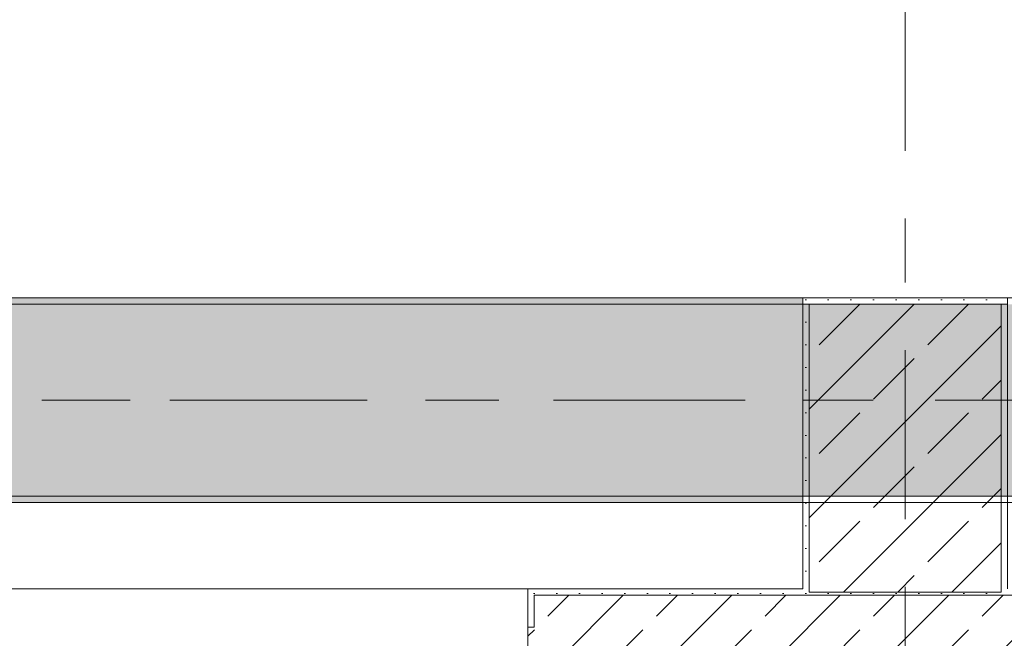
# Model space of a CAD drawing. Header units: metres. Extents: x -3.6 to 84.5, y -11 to 16.8.
# Tile 87 of 256: x 31.5 to 33.1, y 0.2 to 1.1. Entities that reach past the tile are written whole.
import ezdxf

# ---------------------------------------------------------------- set-up
doc = ezdxf.new("R2010")
doc.units = ezdxf.units.M
doc.header["$MEASUREMENT"] = 0
doc.linetypes.add('Achse', pattern=[0.2, 0.1, -0.05, 0, -0.05])
doc.linetypes.add('Strichlinie doppelt', pattern=[0.546806, 0.264583, -0.105833, 0.070556, -0.105833])
for name, color, linetype in [('451 - Universal.Achsen Raster', 7, 'Continuous'), ('604 - Struktur.Wand Aussen', 7, 'Continuous'), ('607 - Struktur.Stütze', 7, 'Continuous'), ('608 - Struktur.Träger', 7, 'Continuous')]:
    doc.layers.add(name, color=color, linetype=linetype)
pattern_1 = [(45, (0, 0), (-0.08485281, 0.08485281), []), (45, (-0.04243, 0.04243), (-0.08485281, 0.08485281), [0.09, -0.03])]
pattern_2 = [(45, (0, 0), (-0.01767767, 0.01767767), [0, -0.025])]

msp = doc.modelspace()

# ---------------------------------------------------------------- hatches: boundary and pattern name
at = {"layer": '604 - Struktur.Wand Aussen', "linetype": 'Continuous', "lineweight": 0, "true_color": 0x000000}
h = msp.add_hatch(dxfattribs=at)
h.set_pattern_fill('Gips_0001', color=18, style=0, pattern_type=2)
h.set_pattern_definition(pattern_2)
h.paths.add_polyline_path([(32.35, 0.255), (32.34, 0.255), (32.34, 0.195), (32.35, 0.195)])
h = msp.add_hatch(dxfattribs=at)
h.set_pattern_fill('Gips_0001', color=18, style=0, pattern_type=2)
h.set_pattern_definition(pattern_2)
h.paths.add_polyline_path([(32.35, 0.245), (32.77, 0.245), (32.77, 0.255), (32.35, 0.255)])
h = msp.add_hatch(dxfattribs=at)
h.set_pattern_fill('Beton__Stahlbeton_0001', color=18, style=0, pattern_type=2)
h.set_pattern_definition(pattern_1)
h.paths.add_polyline_path([(32.34, 0.125), (32.35, 0.125), (32.38, 0.125), (32.38, 0.005), (33.5, 0.005), (33.5, 0.125), (33.53, 0.125), (33.54, 0.125), (33.54, 0.195), (33.53, 0.195), (33.53, 0.245), (32.35, 0.245), (32.35, 0.195), (32.34, 0.195)])
at = {"layer": '607 - Struktur.Stütze', "linetype": 'Continuous', "lineweight": 0, "true_color": 0x000000}
h = msp.add_hatch(dxfattribs=at)
h.set_pattern_fill('Gips_0001', color=18, style=0, pattern_type=2)
h.set_pattern_definition(pattern_2)
h.paths.add_polyline_path([(32.77, 0.71), (32.77, 0.255), (32.78, 0.255), (32.78, 0.7), (33.08, 0.7), (33.08, 0.255), (33.09, 0.255), (33.09, 0.71)])
h = msp.add_hatch(dxfattribs=at)
h.set_pattern_fill('Beton__Stahlbeton_0001', color=18, style=0, pattern_type=2)
h.set_pattern_definition(pattern_1)
h.paths.add_polyline_path([(32.78, 0.25), (33.08, 0.25), (33.08, 0.7), (32.78, 0.7)])
h = msp.add_hatch(dxfattribs=at)
h.set_pattern_fill('Gips_0001', color=18, style=0, pattern_type=2)
h.set_pattern_definition(pattern_2)
h.paths.add_polyline_path([(32.77, 0.255), (32.77, 0.245), (33.09, 0.245), (33.09, 0.255), (33.08, 0.255), (33.08, 0.25), (32.78, 0.25), (32.78, 0.255)])
at = {"layer": '608 - Struktur.Träger', "linetype": 'Continuous', "lineweight": 0, "true_color": 0x000000}
h = msp.add_hatch(dxfattribs=at)
h.set_pattern_fill('Gips_0001', color=18, style=0, pattern_type=2)
h.set_pattern_definition(pattern_2)
h.paths.add_polyline_path([(29.49, 0.7), (32.77, 0.7), (32.77, 0.71), (29.49, 0.71)])
h = msp.add_hatch(dxfattribs=at)
h.set_pattern_fill('Beton__Stahlbeton_0001', color=18, style=0, pattern_type=2)
h.set_pattern_definition(pattern_1)
h.paths.add_polyline_path([(0.69, 0.7), (0.38, 0.7), (0.38, 0.4), (0.69, 0.4), (3.97, 0.4), (4.29, 0.4), (7.57, 0.4), (7.89, 0.4), (11.17, 0.4), (11.49, 0.4), (14.77, 0.4), (15.09, 0.4), (18.37, 0.4), (18.69, 0.4), (21.97, 0.4), (22.29, 0.4), (25.57, 0.4), (25.89, 0.4), (29.17, 0.4), (29.49, 0.4), (32.77, 0.4), (33.09, 0.4), (36.37, 0.4), (36.69, 0.4), (39.97, 0.4), (40.29, 0.4), (43.57, 0.4), (43.89, 0.4), (47.17, 0.4), (47.49, 0.4), (50.77, 0.4), (51.09, 0.4), (51.8, 0.4), (51.97, 0.4), (54.37, 0.4), (54.69, 0.4), (57.97, 0.4), (58.29, 0.4), (61.57, 0.4), (61.88, 0.4), (61.88, 0.7), (61.57, 0.7), (58.29, 0.7), (57.97, 0.7), (54.69, 0.7), (54.37, 0.7), (51.97, 0.7), (51.8, 0.7), (51.09, 0.7), (50.77, 0.7), (47.49, 0.7), (47.17, 0.7), (43.89, 0.7), (43.57, 0.7), (40.29, 0.7), (39.935, 0.7), (36.69, 0.7), (36.37, 0.7), (33.09, 0.7), (32.77, 0.7), (29.49, 0.7), (29.17, 0.7), (25.89, 0.7), (25.57, 0.7), (22.29, 0.7), (21.97, 0.7), (18.69, 0.7), (18.37, 0.7), (15.09, 0.7), (14.77, 0.7), (11.49, 0.7), (11.17, 0.7), (7.89, 0.7), (7.57, 0.7), (4.29, 0.7), (3.97, 0.7)])
h = msp.add_hatch(dxfattribs=at)
h.set_pattern_fill('Gips_0001', color=18, style=0, pattern_type=2)
h.set_pattern_definition(pattern_2)
h.paths.add_polyline_path([(32.77, 0.4), (29.49, 0.4), (29.49, 0.39), (32.77, 0.39)])

# ---------------------------------------------------------------- linework, layer by layer
at = {"layer": '451 - Universal.Achsen Raster', "color": 160, "linetype": 'Strichlinie doppelt', "lineweight": 9, "true_color": 0x3232ff}
for p, q in [((32.93, -10.585), (32.93, 16.355)), ((64.935, 0.55), (-3.175, 0.55))]:
    msp.add_line(p, q, dxfattribs=at)
at = {"layer": '604 - Struktur.Wand Aussen', "color": 7, "linetype": 'Continuous', "lineweight": 13}
for p, q in [((32.34, 0.255), (29.94, 0.255)), ((33.53, 0.245), (32.35, 0.245)), ((32.35, 0.245), (32.35, 0.195)), ((32.34, 0.125), (32.34, 0.195))]:
    msp.add_line(p, q, dxfattribs=at)
at = {"layer": '604 - Struktur.Wand Aussen', "color": 7, "linetype": 'Continuous', "lineweight": 5}
for p, q in [((32.34, 0.245), (32.34, 0.255)), ((32.35, 0.255), (32.34, 0.255)), ((32.34, 0.195), (32.34, 0.245)), ((32.35, 0.195), (32.34, 0.195))]:
    msp.add_line(p, q, dxfattribs=at)
at = {"layer": '604 - Struktur.Wand Aussen', "color": 7, "linetype": 'Continuous', "lineweight": 5, "flags": 128}
msp.add_lwpolyline([(32.77, 0.255), (32.35, 0.255)], dxfattribs=at)
at = {"layer": '607 - Struktur.Stütze', "color": 7, "linetype": 'Continuous', "lineweight": 5, "flags": 128}
msp.add_lwpolyline([(33.09, 0.255), (33.09, 0.71), (32.77, 0.71), (32.77, 0.255)], dxfattribs=at)
at = {"layer": '607 - Struktur.Stütze', "color": 7, "linetype": 'Continuous', "lineweight": 13, "flags": 128}
msp.add_lwpolyline([(32.78, 0.25), (33.08, 0.25), (33.08, 0.7), (32.78, 0.7)], close=True, dxfattribs=at)
at = {"layer": '608 - Struktur.Träger', "color": 7, "linetype": 'Continuous', "lineweight": 13}
for p, q in [((0.38, 0.71), (61.88, 0.71)), ((32.77, 0.7), (29.49, 0.7)), ((33.09, 0.7), (32.77, 0.7)), ((0.38, 0.39), (61.88, 0.39))]:
    msp.add_line(p, q, dxfattribs=at)
at = {"layer": '608 - Struktur.Träger', "color": 7, "linetype": 'Continuous', "lineweight": 5}
for p, q in [((32.77, 0.71), (29.49, 0.71)), ((32.77, 0.71), (32.77, 0.7)), ((32.77, 0.39), (29.49, 0.39)), ((32.77, 0.4), (32.77, 0.39))]:
    msp.add_line(p, q, dxfattribs=at)
at = {"layer": '608 - Struktur.Träger', "color": 7, "linetype": 'Achse', "lineweight": 9}
msp.add_line((0.38, 0.55), (61.88, 0.55), dxfattribs=at)
at = {"layer": '608 - Struktur.Träger', "color": 7, "linetype": 'Continuous', "lineweight": 13, "flags": 128}
msp.add_lwpolyline([(54.69, 0.4), (54.37, 0.4), (51.97, 0.4), (51.8, 0.4), (51.09, 0.4), (50.77, 0.4), (47.49, 0.4), (47.17, 0.4), (43.89, 0.4), (43.57, 0.4), (40.29, 0.4), (39.97, 0.4), (36.69, 0.4), (36.37, 0.4), (33.09, 0.4), (32.77, 0.4), (29.49, 0.4), (29.17, 0.4), (25.89, 0.4), (25.57, 0.4), (22.29, 0.4), (21.97, 0.4), (18.69, 0.4), (18.37, 0.4)], dxfattribs=at)

doc.saveas('drawing.dxf')
